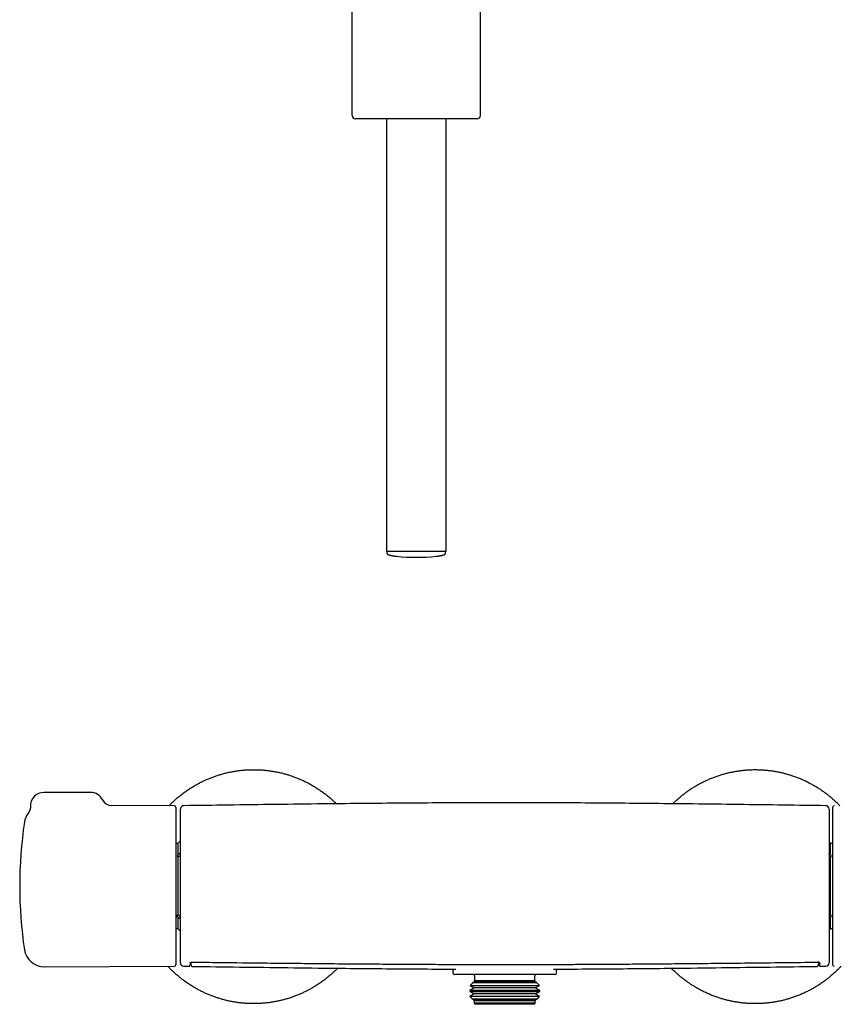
# Model space of a CAD drawing. Header units: millimetres. Extents: x 8 to 776, y 12 to 2253.
# Tile 30 of 67: x 257 to 501, y 1156 to 1451. Entities that reach past the tile are written whole.
import ezdxf

# ---------------------------------------------------------------- set-up
doc = ezdxf.new("R2010")
doc.units = ezdxf.units.MM

msp = doc.modelspace()

# ---------------------------------------------------------------- linework, layer by layer
at = {"color": 7, "linetype": 'Continuous', "lineweight": 30}
for p, q in [((356.53, 1422.05), (356.53, 1454.5)), ((394.86, 1422.05), (394.86, 1454.5)), ((363.19, 1421.05), (357.54, 1421.05)), ((388.2, 1421.05), (363.19, 1421.05)), ((366.8, 1421.05), (366.8, 1291.55)), ((384.6, 1291.55), (384.6, 1421.05)), ((393.86, 1421.05), (388.2, 1421.05)), ((384.6, 1291.55), (366.8, 1291.55)), ((366.9, 1291.55), (366.91, 1291.16)), ((384.48, 1291.16), (384.5, 1291.55)), ((278.3, 1219.53), (264.3, 1219.53)), ((303.3, 1215.54), (284.57, 1215.62)), ((303.8, 1215.04), (303.8, 1168.03)), ((500.2, 1215.04), (500.2, 1168.03)), ((304.43, 1204.28), (303.8, 1204.28)), ((304.43, 1204.28), (304.43, 1200.9)), ((500.2, 1204.28), (499.57, 1204.28)), ((499.57, 1200.9), (499.57, 1204.28)), ((304.43, 1200.9), (304.3, 1200.9)), ((304.3, 1200.9), (304.3, 1200.19)), ((304.52, 1200.29), (304.3, 1200.29)), ((304.3, 1200.19), (304.43, 1200.19)), ((304.43, 1200.19), (304.43, 1182.88)), ((499.48, 1200.29), (499.7, 1200.29)), ((499.57, 1200.9), (499.7, 1200.9)), ((499.57, 1182.88), (499.57, 1200.19)), ((499.57, 1200.19), (499.7, 1200.19)), ((499.7, 1200.9), (499.7, 1200.19)), ((304.43, 1182.88), (304.3, 1182.88)), ((304.3, 1182.17), (304.3, 1182.88)), ((304.52, 1182.77), (304.3, 1182.77)), ((304.43, 1182.17), (304.3, 1182.17)), ((304.43, 1182.17), (304.43, 1178.78)), ((499.48, 1182.77), (499.7, 1182.77)), ((499.57, 1182.88), (499.7, 1182.88)), ((499.57, 1178.78), (499.57, 1182.17)), ((499.57, 1182.17), (499.7, 1182.17)), ((499.7, 1182.88), (499.7, 1182.17)), ((303.8, 1178.78), (304.43, 1178.78)), ((499.57, 1178.78), (500.2, 1178.78)), ((264.47, 1167.36), (303.3, 1167.53)), ((306.14, 1167.53), (307.8, 1167.51)), ((307.8, 1167.51), (307.8, 1167.5)), ((308.54, 1168.76), (308.54, 1168.76)), ((308.8, 1167.48), (308.8, 1167.48)), ((416.74, 1166.66), (416.74, 1166.66)), ((495.5, 1167.49), (495.5, 1167.49)), ((495.95, 1168.75), (495.96, 1168.64)), ((496.5, 1167.51), (498.16, 1167.53)), ((386.65, 1166.1), (386.65, 1165.53)), ((417.15, 1165.03), (387.15, 1165.03)), ((393.15, 1164.63), (393.15, 1163.13)), ((411.15, 1163.13), (411.15, 1164.63)), ((417.65, 1165.53), (417.65, 1166.11)), ((417.65, 1166.11), (417.65, 1166.11)), ((393.03, 1161.03), (391.67, 1160.25)), ((392.6, 1162.58), (391.77, 1161.75)), ((391.77, 1161.75), (393.03, 1161.03)), ((391.77, 1161.75), (405.19, 1161.75)), ((393.03, 1162.83), (392.6, 1162.58)), ((411.7, 1162.58), (392.6, 1162.58)), ((393.15, 1163.13), (392.91, 1162.89)), ((392.91, 1162.89), (393.03, 1162.83)), ((392.91, 1162.89), (404.86, 1162.89)), ((411.27, 1162.83), (393.03, 1162.83)), ((411.27, 1161.03), (393.03, 1161.03)), ((411.15, 1163.13), (393.15, 1163.13)), ((404.86, 1162.89), (411.39, 1162.89)), ((405.19, 1161.75), (412.53, 1161.75)), ((411.39, 1162.89), (411.15, 1163.13)), ((411.27, 1162.83), (411.39, 1162.89)), ((411.7, 1162.58), (411.27, 1162.83)), ((411.27, 1161.03), (412.53, 1161.75)), ((412.63, 1160.25), (411.27, 1161.03)), ((412.53, 1161.75), (411.7, 1162.58)), ((391.67, 1160.25), (391.67, 1160.01)), ((412.63, 1160.25), (391.67, 1160.25)), ((391.67, 1160.01), (393.03, 1159.23)), ((391.67, 1160.01), (405.22, 1160.01)), ((393.03, 1159.23), (391.71, 1158.47)), ((391.71, 1158.47), (392.39, 1157.8)), ((412.59, 1158.47), (391.71, 1158.47)), ((392.39, 1157.8), (393.03, 1157.43)), ((392.39, 1157.8), (405.01, 1157.8)), ((411.27, 1159.23), (393.03, 1159.23)), ((405.01, 1157.8), (411.91, 1157.8)), ((405.22, 1160.01), (412.63, 1160.01)), ((411.27, 1159.23), (412.63, 1160.01)), ((412.59, 1158.47), (411.27, 1159.23)), ((411.27, 1157.43), (411.91, 1157.8)), ((411.91, 1157.8), (412.59, 1158.47)), ((412.63, 1160.01), (412.63, 1160.25)), ((393.03, 1157.43), (392.85, 1157.33)), ((392.85, 1157.33), (393.05, 1157.13)), ((411.45, 1157.33), (392.85, 1157.33)), ((411.27, 1157.43), (393.03, 1157.43)), ((393.05, 1157.13), (393.05, 1156.43)), ((411.25, 1157.13), (393.05, 1157.13)), ((393.05, 1156.43), (393.35, 1156.13)), ((411.25, 1156.43), (393.05, 1156.43)), ((410.95, 1156.13), (393.35, 1156.13)), ((410.95, 1156.13), (411.25, 1156.43)), ((411.25, 1157.13), (411.45, 1157.33)), ((411.25, 1156.43), (411.25, 1157.13)), ((411.45, 1157.33), (411.27, 1157.43))]:
    msp.add_line(p, q, dxfattribs=at)
at = {"color": 7, "linetype": 'Continuous', "lineweight": 30, "flags": 128}
msp.add_lwpolyline([(495.75, 1168.77), (495.75, 1168.76), (495.75, 1168.76)], dxfattribs=at)
at = {"color": 7, "linetype": 'Continuous', "lineweight": 30}
for centre, radius, start, end in [((375.7, 1346.51), 56.65, 264.0194, 275.9806), ((264.3, 1215.53), 4, 90, 182.74), ((278.3, 1215.53), 4, 26.1476, 90), ((284.58, 1218.62), 3, 206.1297, 269.7487), ((303.3, 1215.04), 0.5, 0, 89.75), ((306.15, 1214.55), 1, 90.7989, 180), ((498.15, 1214.55), 1, 359.9997, 89.2025), ((500.7, 1215.04), 0.5, 90.25, 180), ((264.44, 1209.71), 6, 142.3854, 171.5732), ((387.1, 1191.53), 130, 171.5732, 188.4268), ((305.31, 1203.85), 0.98, 99.5403, 153.9742), ((498.69, 1203.85), 0.98, 26.0258, 61.8934), ((305.31, 1179.21), 0.98, 206.0258, 260.4548), ((498.69, 1179.21), 0.98, 298.1364, 333.9742), ((264.44, 1173.36), 6, 188.4268, 270.25), ((303.3, 1168.03), 0.5, 270.25, 0), ((306.15, 1168.52), 1, 179.9996, 269.2019), ((496.45, 1168.55), 0.196, 181.3086, 271.9238), ((498.15, 1168.52), 1, 270.7994, 0), ((500.7, 1168.03), 0.5, 180, 269.75), ((387.15, 1165.53), 0.5, 180, 270), ((392.65, 1164.63), 0.5, 0, 53.1301), ((411.65, 1164.63), 0.5, 126.8699, 180), ((417.15, 1165.53), 0.5, 270, 0)]:
    msp.add_arc(centre, radius, start, end, dxfattribs=at)
for centre, start_param, end_param in [((357.54, 1422.05), 0, 1.570796), ((393.86, 1422.05), 1.570796, 3.141593)]:
    msp.add_ellipse(centre, major_axis=(-1.01, 0), ratio=0.994104, start_param=start_param, end_param=end_param, dxfattribs=at)
for points, knots in [([(366.91, 1291.16), (366.91, 1291.13), (366.92, 1291.07), (366.94, 1291), (366.97, 1290.95), (366.99, 1290.92), (367.01, 1290.9), (367.03, 1290.88), (367.06, 1290.85), (367.1, 1290.81), (367.15, 1290.77), (367.23, 1290.72), (367.32, 1290.67), (367.42, 1290.62), (367.54, 1290.58), (367.69, 1290.53), (367.86, 1290.48), (368.03, 1290.44), (368.2, 1290.4), (368.36, 1290.37), (368.54, 1290.33), (368.74, 1290.3), (368.97, 1290.27), (369.22, 1290.23), (369.5, 1290.2), (369.69, 1290.18), (369.79, 1290.17)], [0, 0, 0, 0, 0.028357, 0.050846, 0.0682, 0.080305, 0.088737, 0.09672, 0.106312, 0.124039, 0.146383, 0.174244, 0.208791, 0.242217, 0.281754, 0.328463, 0.383591, 0.448616, 0.495055, 0.546545, 0.603654, 0.667033, 0.737423, 0.815685, 0.90282, 1, 1, 1, 1]), ([(381.6, 1290.17), (381.7, 1290.18), (381.9, 1290.2), (382.18, 1290.23), (382.44, 1290.27), (382.66, 1290.3), (382.86, 1290.33), (383.04, 1290.37), (383.22, 1290.4), (383.4, 1290.44), (383.57, 1290.49), (383.71, 1290.53), (383.84, 1290.57), (383.95, 1290.61), (384.05, 1290.66), (384.13, 1290.7), (384.2, 1290.74), (384.25, 1290.78), (384.29, 1290.81), (384.33, 1290.84), (384.37, 1290.88), (384.41, 1290.93), (384.45, 1291), (384.47, 1291.07), (384.48, 1291.13), (384.48, 1291.16)], [0, 0, 0, 0, 0.098758, 0.186994, 0.265969, 0.336757, 0.400274, 0.457314, 0.508563, 0.571714, 0.626102, 0.672925, 0.713203, 0.747809, 0.784224, 0.814181, 0.838701, 0.858607, 0.869888, 0.885345, 0.906599, 0.925783, 0.947488, 0.971913, 1, 1, 1, 1]), ([(301.8, 1215.54), (301.82, 1215.56), (302.08, 1215.84), (302.62, 1216.37), (303.41, 1217.13), (304.26, 1217.89), (305.17, 1218.64), (306.12, 1219.38), (307.1, 1220.08), (308.11, 1220.76), (309.11, 1221.37), (310.09, 1221.94), (311.06, 1222.46), (312.05, 1222.95), (313.05, 1223.4), (314.06, 1223.83), (315.09, 1224.22), (316.16, 1224.59), (317.28, 1224.94), (318.45, 1225.26), (319.63, 1225.54), (320.81, 1225.77), (321.97, 1225.96), (323.1, 1226.11), (324.19, 1226.22), (325.29, 1226.29), (326.39, 1226.33), (327.49, 1226.33), (328.59, 1226.3), (329.72, 1226.24), (330.89, 1226.13), (332.09, 1225.98), (333.28, 1225.78), (334.47, 1225.55), (335.61, 1225.28), (336.71, 1224.98), (337.76, 1224.66), (338.8, 1224.31), (339.83, 1223.93), (340.85, 1223.51), (341.86, 1223.06), (342.88, 1222.57), (343.92, 1222.02), (344.97, 1221.42), (346, 1220.78), (347, 1220.11), (347.96, 1219.43), (348.86, 1218.73), (349.71, 1218.04), (350.53, 1217.31), (351.22, 1216.67), (351.63, 1216.27), (351.77, 1216.12)], [0, 0, 0, 0, 0.00118, 0.020933, 0.040687, 0.06044, 0.082169, 0.103897, 0.125626, 0.147354, 0.169083, 0.188836, 0.20859, 0.228343, 0.248097, 0.26785, 0.287603, 0.307357, 0.329085, 0.350814, 0.372543, 0.394271, 0.416, 0.435753, 0.455507, 0.47526, 0.495013, 0.514767, 0.53452, 0.554274, 0.576002, 0.597731, 0.61946, 0.641188, 0.662917, 0.68267, 0.702424, 0.722177, 0.74193, 0.761684, 0.781437, 0.801191, 0.822919, 0.844648, 0.866376, 0.888105, 0.909834, 0.929587, 0.94934, 0.969094, 0.988847, 1, 1, 1, 1]), ([(452.37, 1216.12), (452.58, 1216.32), (453.07, 1216.81), (453.88, 1217.55), (454.77, 1218.31), (455.66, 1219.02), (456.54, 1219.68), (457.44, 1220.31), (458.36, 1220.91), (459.3, 1221.49), (460.25, 1222.03), (461.26, 1222.56), (462.31, 1223.07), (463.42, 1223.56), (464.54, 1224.02), (465.68, 1224.43), (466.79, 1224.79), (467.88, 1225.11), (468.95, 1225.38), (470.02, 1225.62), (471.1, 1225.82), (472.19, 1225.99), (473.28, 1226.13), (474.41, 1226.24), (475.58, 1226.31), (476.79, 1226.34), (478, 1226.33), (479.21, 1226.27), (480.38, 1226.18), (481.51, 1226.05), (482.6, 1225.9), (483.68, 1225.71), (484.76, 1225.48), (485.83, 1225.22), (486.89, 1224.93), (487.97, 1224.6), (489.08, 1224.21), (490.21, 1223.78), (491.32, 1223.31), (492.42, 1222.79), (493.47, 1222.26), (494.46, 1221.71), (495.41, 1221.15), (496.33, 1220.56), (497.24, 1219.94), (498.13, 1219.29), (499, 1218.62), (499.87, 1217.89), (500.75, 1217.12), (501.59, 1216.33), (502.11, 1215.79), (502.34, 1215.54)], [0, 0, 0, 0, 0.015523, 0.037253, 0.058983, 0.078737, 0.098492, 0.118246, 0.138001, 0.157755, 0.17751, 0.197264, 0.218994, 0.240724, 0.262453, 0.284183, 0.305913, 0.325667, 0.345422, 0.365177, 0.384931, 0.404686, 0.42444, 0.444195, 0.465924, 0.487654, 0.509384, 0.531114, 0.552843, 0.572598, 0.592352, 0.612107, 0.631861, 0.651616, 0.671371, 0.691125, 0.712855, 0.734585, 0.756314, 0.778044, 0.799774, 0.819528, 0.839283, 0.859037, 0.878792, 0.898546, 0.918301, 0.938055, 0.959785, 0.981515, 1, 1, 1, 1]), ([(260.3, 1215.34), (260.31, 1215.29), (260.31, 1215.2), (260.31, 1215.05), (260.29, 1214.9), (260.28, 1214.75), (260.25, 1214.6), (260.22, 1214.46), (260.18, 1214.32), (260.13, 1214.19), (260.08, 1214.06), (260.03, 1213.93), (259.97, 1213.82), (259.91, 1213.71), (259.85, 1213.6), (259.79, 1213.51), (259.73, 1213.43), (259.7, 1213.38), (259.68, 1213.36)], [0, 0, 0, 0, 0.0672596, 0.1396999, 0.2113719, 0.2822124, 0.3521463, 0.4210834, 0.4889145, 0.5555076, 0.6207007, 0.6842938, 0.7460381, 0.8056196, 0.8626393, 0.9165833, 0.9667786, 1, 1, 1, 1]), ([(305.15, 1168.52), (305.15, 1168.52), (305.15, 1168.53), (305.15, 1168.58), (305.15, 1168.66), (305.15, 1168.78), (305.15, 1168.95), (305.15, 1169.15), (305.15, 1169.39), (305.15, 1169.68), (305.15, 1170), (305.15, 1170.37), (305.15, 1170.78), (305.15, 1171.22), (305.15, 1171.69), (305.15, 1172.19), (305.15, 1172.73), (305.15, 1173.3), (305.15, 1173.92), (305.15, 1174.57), (305.15, 1175.25), (305.15, 1175.95), (305.15, 1176.68), (305.15, 1177.42), (305.15, 1178.19), (305.15, 1178.99), (305.15, 1179.82), (305.15, 1180.68), (305.15, 1181.56), (305.15, 1182.45), (305.15, 1183.35), (305.15, 1184.25), (305.15, 1185.16), (305.15, 1186.1), (305.15, 1187.05), (305.15, 1188.02), (305.15, 1188.99), (305.15, 1189.96), (305.15, 1190.93), (305.15, 1191.88), (305.15, 1192.84), (305.15, 1193.8), (305.15, 1194.77), (305.15, 1195.74), (305.15, 1196.7), (305.15, 1197.64), (305.15, 1198.57), (305.15, 1199.47), (305.15, 1200.36), (305.15, 1201.24), (305.15, 1202.12), (305.15, 1202.98), (305.15, 1203.82), (305.15, 1204.64), (305.15, 1205.42), (305.15, 1206.17), (305.15, 1206.9), (305.15, 1207.6), (305.15, 1208.29), (305.15, 1208.94), (305.15, 1209.57), (305.15, 1210.16), (305.15, 1210.71), (305.15, 1211.22), (305.15, 1211.7), (305.15, 1212.15), (305.15, 1212.57), (305.15, 1212.95), (305.15, 1213.29), (305.15, 1213.59), (305.15, 1213.84), (305.15, 1214.06), (305.15, 1214.24), (305.15, 1214.38), (305.15, 1214.48), (305.15, 1214.54), (305.15, 1214.54), (305.15, 1214.55)], [0, 0, 0, 0, 0.010471, 0.023155, 0.035834, 0.048498, 0.06172, 0.074953, 0.088186, 0.101407, 0.115014, 0.128633, 0.142253, 0.15586, 0.169107, 0.182365, 0.195623, 0.20887, 0.222502, 0.236146, 0.249791, 0.263422, 0.276668, 0.289925, 0.303183, 0.316429, 0.330058, 0.343699, 0.357341, 0.370969, 0.38419, 0.397423, 0.410655, 0.423876, 0.437479, 0.451095, 0.464711, 0.478314, 0.491521, 0.50474, 0.517959, 0.531166, 0.544757, 0.55836, 0.571964, 0.585555, 0.598762, 0.61198, 0.625198, 0.638404, 0.651996, 0.665599, 0.679203, 0.692795, 0.706014, 0.719245, 0.732476, 0.745695, 0.759299, 0.772916, 0.786533, 0.800138, 0.813352, 0.826578, 0.839804, 0.853019, 0.866616, 0.880225, 0.893834, 0.907431, 0.920645, 0.93387, 0.947095, 0.960309, 0.973903, 0.987509, 1, 1, 1, 1]), ([(498.16, 1215.54), (493.97, 1215.6), (485.24, 1215.72), (471.99, 1215.9), (458.41, 1216.06), (445.8, 1216.2), (434.16, 1216.3), (423.49, 1216.37), (412.82, 1216.41), (402.08, 1216.43), (391.29, 1216.41), (380.42, 1216.37), (369.56, 1216.29), (358.69, 1216.2), (346.71, 1216.07), (333.6, 1215.91), (319.7, 1215.73), (310.55, 1215.6), (306.14, 1215.54)], [0, 0, 0, 0, 0.065587, 0.136308, 0.207029, 0.277748, 0.333312, 0.388875, 0.444438, 0.5, 0.556572, 0.613145, 0.669718, 0.726293, 0.782868, 0.856956, 0.931045, 1, 1, 1, 1]), ([(498.16, 1215.54), (498.16, 1215.55), (498.16, 1215.55), (498.16, 1215.54), (498.16, 1215.54)], [0, 0, 0, 0, 0.507867, 1, 1, 1, 1]), ([(499.15, 1214.54), (499.15, 1214.54), (499.15, 1214.54), (499.15, 1214.48), (499.15, 1214.39), (499.15, 1214.25), (499.15, 1214.07), (499.15, 1213.85), (499.15, 1213.59), (499.15, 1213.3), (499.15, 1212.97), (499.15, 1212.6), (499.15, 1212.19), (499.15, 1211.74), (499.15, 1211.25), (499.15, 1210.73), (499.15, 1210.17), (499.15, 1209.59), (499.15, 1208.98), (499.15, 1208.34), (499.15, 1207.67), (499.15, 1206.96), (499.15, 1206.21), (499.15, 1205.44), (499.15, 1204.65), (499.15, 1203.85), (499.15, 1203.03), (499.15, 1202.19), (499.15, 1201.33), (499.15, 1200.44), (499.15, 1199.52), (499.15, 1198.59), (499.15, 1197.66), (499.15, 1196.73), (499.15, 1195.79), (499.15, 1194.85), (499.15, 1193.89), (499.15, 1192.92), (499.15, 1191.94), (499.15, 1190.95), (499.15, 1189.98), (499.15, 1189.02), (499.15, 1188.07), (499.15, 1187.13), (499.15, 1186.18), (499.15, 1185.24), (499.15, 1184.3), (499.15, 1183.37), (499.15, 1182.47), (499.15, 1181.59), (499.15, 1180.73), (499.15, 1179.9), (499.15, 1179.07), (499.15, 1178.26), (499.15, 1177.47), (499.15, 1176.7), (499.15, 1175.97), (499.15, 1175.27), (499.15, 1174.6), (499.15, 1173.97), (499.15, 1173.36), (499.15, 1172.78), (499.15, 1172.22), (499.15, 1171.7), (499.15, 1171.23), (499.15, 1170.79), (499.15, 1170.39), (499.15, 1170.03), (499.15, 1169.7), (499.15, 1169.42), (499.15, 1169.16), (499.15, 1168.95), (499.15, 1168.79), (499.15, 1168.66), (499.15, 1168.58), (499.15, 1168.53), (499.15, 1168.52), (499.15, 1168.52)], [0, 0, 0, 0, 0.011601, 0.024825, 0.038038, 0.051632, 0.065239, 0.078845, 0.092439, 0.105652, 0.118876, 0.132101, 0.145314, 0.158911, 0.17252, 0.18613, 0.199727, 0.212945, 0.226175, 0.239405, 0.252623, 0.266227, 0.279844, 0.293461, 0.307065, 0.320272, 0.33349, 0.346707, 0.359914, 0.373504, 0.387107, 0.40071, 0.414301, 0.427508, 0.440728, 0.453947, 0.467154, 0.480744, 0.494346, 0.507948, 0.521537, 0.534758, 0.54799, 0.561223, 0.574444, 0.588046, 0.60166, 0.615275, 0.628876, 0.642121, 0.655377, 0.668633, 0.681878, 0.695507, 0.709148, 0.72279, 0.736419, 0.749664, 0.762921, 0.776178, 0.789423, 0.803055, 0.8167, 0.830344, 0.843977, 0.857197, 0.870429, 0.883661, 0.896882, 0.910488, 0.924107, 0.937727, 0.951333, 0.963997, 0.976676, 0.989359, 1, 1, 1, 1]), ([(305.15, 1201.28), (305.15, 1201.28), (305.09, 1201.27), (304.99, 1201.25), (304.83, 1201.2), (304.7, 1201.14), (304.58, 1201.06), (304.49, 1200.97), (304.45, 1200.92), (304.43, 1200.9)], [0, 0, 0, 0, 0.002932, 0.180067, 0.357306, 0.534546, 0.711839, 0.889132, 1, 1, 1, 1]), ([(304.43, 1200.19), (304.46, 1200.22), (304.51, 1200.29), (304.62, 1200.38), (304.75, 1200.46), (304.89, 1200.51), (305.03, 1200.55), (305.11, 1200.56), (305.15, 1200.57)], [0, 0, 0, 0, 0.1773018, 0.354603, 0.5321539, 0.7097043, 0.8871616, 1, 1, 1, 1]), ([(499.57, 1200.9), (499.54, 1200.93), (499.49, 1201), (499.38, 1201.09), (499.27, 1201.16), (499.18, 1201.19), (499.15, 1201.2)], [0, 0, 0, 0, 0.269673, 0.539345, 0.809026, 1, 1, 1, 1]), ([(499.15, 1200.5), (499.15, 1200.49), (499.21, 1200.48), (499.3, 1200.43), (499.42, 1200.35), (499.51, 1200.27), (499.55, 1200.21), (499.57, 1200.19)], [0, 0, 0, 0, 0.025195, 0.294113, 0.563111, 0.832111, 1, 1, 1, 1]), ([(305.15, 1182.5), (305.15, 1182.5), (305.09, 1182.5), (304.99, 1182.53), (304.83, 1182.57), (304.7, 1182.64), (304.58, 1182.72), (304.49, 1182.8), (304.45, 1182.86), (304.43, 1182.88)], [0, 0, 0, 0, 0.003038, 0.180281, 0.35752, 0.53476, 0.712053, 0.889347, 1, 1, 1, 1]), ([(305.15, 1181.79), (305.15, 1181.79), (305.09, 1181.8), (304.99, 1181.82), (304.83, 1181.87), (304.7, 1181.93), (304.58, 1182.01), (304.49, 1182.09), (304.45, 1182.15), (304.43, 1182.17)], [0, 0, 0, 0, 0.0030385, 0.1802807, 0.3575201, 0.53476, 0.712053, 0.8893465, 1, 1, 1, 1]), ([(499.15, 1182.57), (499.15, 1182.57), (499.21, 1182.59), (499.3, 1182.64), (499.42, 1182.72), (499.51, 1182.8), (499.55, 1182.86), (499.57, 1182.88)], [0, 0, 0, 0, 0.025195, 0.294113, 0.563111, 0.832111, 1, 1, 1, 1]), ([(499.15, 1181.86), (499.15, 1181.87), (499.21, 1181.88), (499.3, 1181.93), (499.42, 1182.01), (499.51, 1182.09), (499.55, 1182.15), (499.57, 1182.17)], [0, 0, 0, 0, 0.025195, 0.294113, 0.563111, 0.832111, 1, 1, 1, 1]), ([(352.16, 1166.93), (351.95, 1166.72), (351.49, 1166.24), (350.73, 1165.53), (349.88, 1164.78), (348.98, 1164.03), (348.03, 1163.29), (347.04, 1162.58), (346.04, 1161.91), (345.04, 1161.29), (344.06, 1160.72), (343.09, 1160.2), (342.1, 1159.71), (341.1, 1159.26), (340.09, 1158.83), (339.06, 1158.44), (337.99, 1158.07), (336.86, 1157.72), (335.7, 1157.4), (334.52, 1157.12), (333.33, 1156.89), (332.18, 1156.7), (331.05, 1156.55), (329.96, 1156.44), (328.86, 1156.37), (327.76, 1156.33), (326.66, 1156.33), (325.56, 1156.36), (324.43, 1156.42), (323.26, 1156.53), (322.06, 1156.68), (320.86, 1156.88), (319.68, 1157.11), (318.53, 1157.38), (317.44, 1157.68), (316.39, 1158), (315.34, 1158.35), (314.31, 1158.73), (313.3, 1159.15), (312.29, 1159.6), (311.27, 1160.1), (310.23, 1160.64), (309.18, 1161.24), (308.15, 1161.88), (307.15, 1162.55), (306.19, 1163.23), (305.29, 1163.93), (304.44, 1164.62), (303.61, 1165.35), (302.81, 1166.1), (302.08, 1166.82), (301.62, 1167.31), (301.42, 1167.52)], [0, 0, 0, 0, 0.0159, 0.035268, 0.054637, 0.075942, 0.097247, 0.118552, 0.139858, 0.161163, 0.180531, 0.1999, 0.219268, 0.238637, 0.258005, 0.277374, 0.296743, 0.318048, 0.339353, 0.360658, 0.381963, 0.403269, 0.422637, 0.442006, 0.461374, 0.480743, 0.500111, 0.51948, 0.538848, 0.560154, 0.581459, 0.602764, 0.624069, 0.645374, 0.664743, 0.684111, 0.70348, 0.722849, 0.742217, 0.761586, 0.780954, 0.802259, 0.823565, 0.84487, 0.866175, 0.88748, 0.906849, 0.926217, 0.945586, 0.964954, 0.984323, 1, 1, 1, 1]), ([(307.8, 1167.5), (307.81, 1167.5), (307.84, 1167.5), (307.88, 1167.51), (307.91, 1167.53), (307.94, 1167.55), (307.96, 1167.57), (307.97, 1167.59), (307.98, 1167.61), (307.99, 1167.62), (308, 1167.64), (308, 1167.65), (308, 1167.67), (308.01, 1167.68), (308.01, 1167.71), (308.01, 1167.74), (308.02, 1167.79), (308.02, 1167.85), (308.02, 1167.9), (308.03, 1167.94), (308.03, 1167.95)], [0, 0, 0, 0, 0.014775, 0.029262, 0.043199, 0.056947, 0.070925, 0.08579, 0.102469, 0.122182, 0.146566, 0.178015, 0.220399, 0.280971, 0.377651, 0.522548, 0.657954, 0.801958, 0.940426, 1, 1, 1, 1]), ([(308.05, 1168.55), (308.04, 1168.47), (308.04, 1168.31), (308.03, 1168.12), (308.03, 1168), (308.03, 1167.96), (308.03, 1167.96)], [0, 0, 0, 0, 0.329669, 0.659592, 0.989516, 1, 1, 1, 1]), ([(308.04, 1168.54), (308.04, 1168.54), (308.04, 1168.54), (308.04, 1168.54), (308.05, 1168.56), (308.07, 1168.58), (308.09, 1168.61), (308.12, 1168.63), (308.15, 1168.65), (308.19, 1168.67), (308.23, 1168.69), (308.27, 1168.71), (308.32, 1168.73), (308.36, 1168.74), (308.41, 1168.75), (308.45, 1168.75), (308.49, 1168.75), (308.52, 1168.76), (308.54, 1168.76), (308.54, 1168.76)], [0, 0, 0, 0, 0.0487477, 0.1356376, 0.2273362, 0.318434, 0.4111973, 0.4990985, 0.5736465, 0.640509, 0.7023313, 0.7680682, 0.8189226, 0.8622942, 0.9000514, 0.9338531, 0.9642362, 0.9919714, 1, 1, 1, 1]), ([(308.24, 1168.7), (308.24, 1168.67), (308.25, 1168.59), (308.25, 1168.48), (308.26, 1168.36), (308.27, 1168.25), (308.28, 1168.16), (308.29, 1168.08), (308.29, 1168.02), (308.3, 1167.97), (308.3, 1167.94), (308.3, 1167.93)], [0, 0, 0, 0, 0.0905632, 0.2331663, 0.3762666, 0.5201288, 0.6651642, 0.7668868, 0.8856876, 0.9500081, 1, 1, 1, 1]), ([(308.3, 1167.93), (308.3, 1167.93), (308.3, 1167.92), (308.31, 1167.91), (308.31, 1167.89), (308.32, 1167.87), (308.32, 1167.84), (308.33, 1167.82), (308.34, 1167.79), (308.36, 1167.75), (308.38, 1167.72), (308.4, 1167.68), (308.44, 1167.64), (308.48, 1167.6), (308.52, 1167.57), (308.58, 1167.54), (308.64, 1167.51), (308.7, 1167.49), (308.76, 1167.48), (308.79, 1167.48), (308.8, 1167.48)], [0, 0, 0, 0, 0.067255, 0.2349774, 0.3057326, 0.3767661, 0.4390808, 0.491705, 0.5379379, 0.5804071, 0.6213283, 0.6621627, 0.7040017, 0.7475005, 0.7924844, 0.8384528, 0.884983, 0.9318139, 0.9839926, 1, 1, 1, 1]), ([(308.34, 1168.48), (308.34, 1168.51), (308.34, 1168.59), (308.34, 1168.68), (308.35, 1168.73)], [0, 0, 0, 0, 0.41969, 1, 1, 1, 1]), ([(308.54, 1168.75), (310.86, 1168.73), (317.56, 1168.65), (327.38, 1168.54), (337.7, 1168.43), (346.21, 1168.34), (354.01, 1168.27), (361.24, 1168.22), (368.04, 1168.17), (374.71, 1168.13), (381.28, 1168.09), (387.79, 1168.07), (394.01, 1168.05), (399.99, 1168.05), (405.8, 1168.05), (411.56, 1168.06), (417.39, 1168.07), (423.42, 1168.09), (429.67, 1168.13), (436.18, 1168.17), (443.01, 1168.21), (450.21, 1168.27), (457.9, 1168.34), (466.22, 1168.42), (475.52, 1168.52), (485.46, 1168.63), (492.37, 1168.71), (495.75, 1168.75)], [0, 0, 0, 0, 0.037148, 0.107376, 0.157348, 0.202488, 0.243825, 0.282246, 0.318405, 0.352741, 0.389124, 0.423774, 0.456934, 0.488837, 0.519658, 0.549992, 0.581068, 0.613193, 0.646513, 0.681223, 0.717574, 0.755913, 0.796728, 0.840762, 0.889225, 0.945754, 1, 1, 1, 1]), ([(308.8, 1167.48), (313.46, 1167.42), (322.96, 1167.29), (337.29, 1167.1), (350.59, 1166.94), (362.67, 1166.82), (373.55, 1166.74), (381.85, 1166.68), (386.51, 1166.67), (387.55, 1166.67)], [0, 0, 0, 0, 0.177565, 0.361764, 0.545959, 0.684103, 0.822245, 0.960385, 1, 1, 1, 1]), ([(386.45, 1166.67), (386.45, 1166.67), (386.47, 1166.65), (386.5, 1166.61), (386.54, 1166.54), (386.57, 1166.47), (386.61, 1166.39), (386.63, 1166.3), (386.64, 1166.21), (386.65, 1166.14), (386.65, 1166.11), (386.65, 1166.11)], [0, 0, 0, 0, 0.021976, 0.162988, 0.300741, 0.437892, 0.574966, 0.712325, 0.849902, 0.987271, 1, 1, 1, 1]), ([(416.74, 1166.67), (417.78, 1166.67), (422.45, 1166.68), (430.74, 1166.74), (441.62, 1166.82), (453.71, 1166.94), (467.01, 1167.1), (481.34, 1167.29), (490.84, 1167.42), (495.5, 1167.48)], [0, 0, 0, 0, 0.039621, 0.17776, 0.315901, 0.454044, 0.638239, 0.822436, 1, 1, 1, 1]), ([(417.65, 1166.11), (417.65, 1166.13), (417.65, 1166.19), (417.67, 1166.28), (417.69, 1166.36), (417.72, 1166.45), (417.75, 1166.52), (417.79, 1166.58), (417.82, 1166.63), (417.84, 1166.66), (417.85, 1166.67)], [0, 0, 0, 0, 0.114046, 0.250486, 0.385708, 0.519289, 0.651234, 0.781967, 0.91231, 1, 1, 1, 1]), ([(502.73, 1167.52), (502.49, 1167.27), (501.98, 1166.73), (501.16, 1165.93), (500.27, 1165.11), (499.38, 1164.35), (498.49, 1163.64), (497.61, 1162.98), (496.71, 1162.35), (495.79, 1161.75), (494.85, 1161.17), (493.9, 1160.63), (492.89, 1160.1), (491.84, 1159.59), (490.73, 1159.1), (489.61, 1158.64), (488.47, 1158.23), (487.36, 1157.87), (486.26, 1157.55), (485.2, 1157.28), (484.12, 1157.04), (483.04, 1156.84), (481.96, 1156.67), (480.87, 1156.53), (479.74, 1156.43), (478.56, 1156.36), (477.36, 1156.32), (476.15, 1156.34), (474.94, 1156.39), (473.77, 1156.48), (472.64, 1156.61), (471.55, 1156.76), (470.47, 1156.95), (469.39, 1157.18), (468.32, 1157.44), (467.26, 1157.73), (466.18, 1158.06), (465.07, 1158.45), (463.94, 1158.88), (462.82, 1159.36), (461.73, 1159.87), (460.68, 1160.4), (459.69, 1160.95), (458.74, 1161.51), (457.81, 1162.1), (456.91, 1162.72), (456.02, 1163.37), (455.15, 1164.04), (454.27, 1164.77), (453.4, 1165.55), (452.63, 1166.27), (452.17, 1166.75), (451.99, 1166.93)], [0, 0, 0, 0, 0.0180188, 0.039326, 0.0606331, 0.0819403, 0.1013106, 0.120681, 0.1400513, 0.1594216, 0.1787919, 0.1981622, 0.2175326, 0.2388397, 0.2601469, 0.2814541, 0.3027612, 0.3240684, 0.3434387, 0.3628091, 0.3821794, 0.4015497, 0.42092, 0.4402903, 0.4596607, 0.4809678, 0.502275, 0.5235822, 0.5448893, 0.5661965, 0.5855668, 0.6049372, 0.6243075, 0.6436778, 0.6630481, 0.6824184, 0.7017888, 0.7230959, 0.7444031, 0.7657103, 0.7870174, 0.8083246, 0.8276949, 0.8470653, 0.8664356, 0.8858059, 0.9051762, 0.9245465, 0.9439169, 0.965224, 0.9865312, 1, 1, 1, 1]), ([(495.5, 1167.48), (495.52, 1167.48), (495.57, 1167.49), (495.63, 1167.5), (495.69, 1167.52), (495.75, 1167.55), (495.8, 1167.58), (495.84, 1167.62), (495.88, 1167.66), (495.9, 1167.69), (495.93, 1167.73), (495.94, 1167.76), (495.96, 1167.79), (495.97, 1167.82), (495.98, 1167.84), (495.98, 1167.86), (495.99, 1167.88), (495.99, 1167.9), (495.99, 1167.91), (495.99, 1167.92), (496, 1167.93)], [0, 0, 0, 0, 0.045227, 0.093229, 0.139698, 0.184762, 0.228461, 0.27075, 0.311554, 0.350979, 0.389604, 0.428601, 0.469126, 0.513012, 0.562478, 0.620254, 0.689912, 0.757479, 0.821629, 1, 1, 1, 1]), ([(496.46, 1168.35), (496.45, 1168.38), (496.45, 1168.42), (496.41, 1168.49), (496.36, 1168.55), (496.3, 1168.6), (496.24, 1168.64), (496.16, 1168.68), (496.08, 1168.71), (496.01, 1168.74), (495.94, 1168.75), (495.88, 1168.76), (495.81, 1168.77), (495.77, 1168.77), (495.75, 1168.77)], [0, 0, 0, 0, 0.145092, 0.290468, 0.435449, 0.525995, 0.616652, 0.706967, 0.77656, 0.845982, 0.888834, 0.931605, 0.965816, 1, 1, 1, 1]), ([(495.75, 1168.76), (495.76, 1168.76), (495.78, 1168.76), (495.81, 1168.75), (495.86, 1168.75), (495.9, 1168.74), (495.94, 1168.74), (495.99, 1168.72), (496.03, 1168.71), (496.07, 1168.69), (496.11, 1168.67), (496.15, 1168.65), (496.18, 1168.63), (496.2, 1168.61), (496.23, 1168.58), (496.24, 1168.56), (496.25, 1168.55), (496.26, 1168.54), (496.26, 1168.54), (496.26, 1168.54)], [0, 0, 0, 0, 0.0108137, 0.0409409, 0.0720733, 0.1066264, 0.145377, 0.1889498, 0.2374352, 0.295574, 0.3565942, 0.4222975, 0.4947848, 0.5774332, 0.6767381, 0.7641328, 0.8568744, 0.947634, 1, 1, 1, 1]), ([(496, 1167.93), (496, 1167.94), (496, 1167.96), (496, 1168), (496.01, 1168.05), (496.02, 1168.11), (496.02, 1168.19), (496.03, 1168.29), (496.04, 1168.41), (496.05, 1168.54), (496.05, 1168.64), (496.06, 1168.7), (496.06, 1168.72)], [0, 0, 0, 0, 0.032605, 0.082242, 0.163021, 0.272477, 0.383803, 0.528594, 0.671167, 0.812244, 0.95238, 1, 1, 1, 1]), ([(496.27, 1168.09), (496.27, 1168.09), (496.26, 1168.15), (496.26, 1168.3), (496.25, 1168.46), (496.25, 1168.55)], [0, 0, 0, 0, 0.049936, 0.525169, 1, 1, 1, 1]), ([(496.27, 1168.08), (496.27, 1168.05), (496.27, 1168), (496.27, 1167.93), (496.28, 1167.86), (496.28, 1167.8), (496.28, 1167.75), (496.29, 1167.71), (496.29, 1167.69), (496.3, 1167.66), (496.3, 1167.65), (496.31, 1167.63), (496.31, 1167.61), (496.32, 1167.6), (496.34, 1167.58), (496.35, 1167.55), (496.38, 1167.53), (496.41, 1167.51), (496.45, 1167.5), (496.48, 1167.5), (496.5, 1167.5), (496.5, 1167.5)], [0, 0, 0, 0, 0.0964473, 0.2069892, 0.3178686, 0.4295039, 0.542722, 0.6595669, 0.7874085, 0.8320049, 0.865359, 0.8889938, 0.908145, 0.9239183, 0.9374897, 0.9498243, 0.9616624, 0.9734406, 0.9852779, 0.9971805, 1, 1, 1, 1]), ([(496.5, 1167.5), (496.5, 1167.5), (496.5, 1167.49), (496.5, 1167.5), (496.5, 1167.51)], [0, 0, 0, 0, 0.295479, 1, 1, 1, 1]), ([(498.16, 1167.53), (498.16, 1167.53), (498.16, 1167.52), (498.16, 1167.52), (498.16, 1167.52)], [0, 0, 0, 0, 0.499378, 1, 1, 1, 1])]:
    msp.add_open_spline(points, degree=3, knots=knots, dxfattribs=at)

doc.saveas('drawing.dxf')
